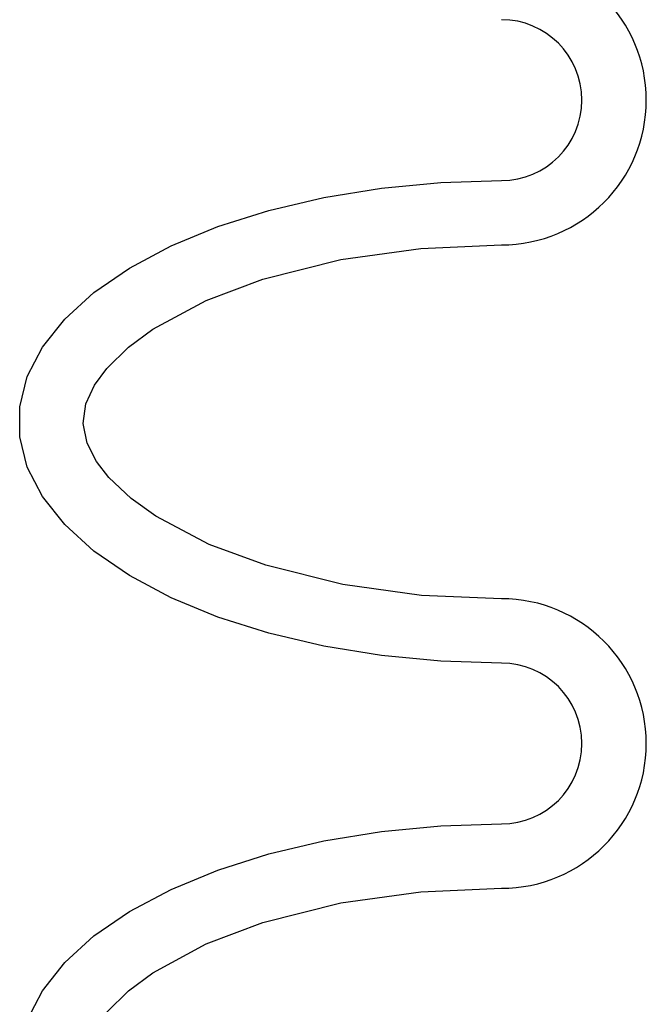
# Model space of a CAD drawing. Extents: x 990 to 4202, y -422 to 622.
# Tile 138 of 200: x 1593.8 to 1594.773, y -98.509 to -96.98. Entities that reach past the tile are written whole.
import ezdxf

# ---------------------------------------------------------------- set-up
doc = ezdxf.new("R2010")
doc.units = 0
doc.header["$MEASUREMENT"] = 0
doc.layers.add('SPILL-BUCKET', color=1, linetype='CONTINUOUS')

msp = doc.modelspace()

# ---------------------------------------------------------------- linework, layer by layer
at = {"layer": 'SPILL-BUCKET', "color": 1, "linetype": 'Continuous'}
for p, q in [((1594.4543, -97.23249), (1594.54823, -97.22953)), ((1594.27233, -97.25585), (1594.36184, -97.2413)), ((1594.36184, -97.2413), (1594.4543, -97.23249)), ((1594.18717, -97.27589), (1594.27233, -97.25585)), ((1594.1077, -97.3011), (1594.18717, -97.27589)), ((1594.03517, -97.3311), (1594.1077, -97.3011)), ((1593.97074, -97.3654), (1594.03517, -97.3311)), ((1594.29906, -97.35217), (1594.42287, -97.33489)), ((1594.42287, -97.33489), (1594.54823, -97.32946)), ((1594.1778, -97.38282), (1594.29906, -97.35217)), ((1593.91542, -97.40348), (1593.97074, -97.3654)), ((1594.08983, -97.41581), (1594.1778, -97.38282)), ((1593.87008, -97.44472), (1593.91542, -97.40348)), ((1594.0071, -97.46058), (1594.08983, -97.41581)), ((1593.83543, -97.48847), (1593.87008, -97.44472)), ((1593.96905, -97.48854), (1594.0071, -97.46058)), ((1593.81202, -97.53405), (1593.83543, -97.48847)), ((1593.93529, -97.52161), (1593.96905, -97.48854)), ((1593.80023, -97.58074), (1593.81202, -97.53405)), ((1593.91639, -97.54749), (1593.93529, -97.52161)), ((1593.90316, -97.57629), (1593.91639, -97.54749)), ((1593.80023, -97.6278), (1593.80023, -97.58074)), ((1593.89872, -97.60706), (1593.90316, -97.57629)), ((1593.90491, -97.6376), (1593.89872, -97.60706)), ((1593.81202, -97.67449), (1593.80023, -97.6278)), ((1593.91934, -97.66582), (1593.90491, -97.6376)), ((1593.93882, -97.69096), (1593.91934, -97.66582)), ((1593.83543, -97.72008), (1593.81202, -97.67449)), ((1593.97309, -97.72329), (1593.93882, -97.69096)), ((1593.87008, -97.76383), (1593.83543, -97.72008)), ((1594.01141, -97.75076), (1593.97309, -97.72329)), ((1594.09434, -97.79467), (1594.01141, -97.75076)), ((1593.91542, -97.80507), (1593.87008, -97.76383)), ((1594.18223, -97.82712), (1594.09434, -97.79467)), ((1593.97074, -97.84315), (1593.91542, -97.80507)), ((1594.30203, -97.85697), (1594.18223, -97.82712)), ((1594.03517, -97.87745), (1593.97074, -97.84315)), ((1594.42411, -97.8738), (1594.30203, -97.85697)), ((1594.1077, -97.90745), (1594.03517, -97.87745)), ((1594.54823, -97.87909), (1594.42411, -97.8738)), ((1594.55471, -97.87909), (1594.54823, -97.87909)), ((1594.18717, -97.93267), (1594.1077, -97.90745)), ((1594.27233, -97.9527), (1594.18717, -97.93267)), ((1594.36184, -97.96725), (1594.27233, -97.9527)), ((1594.4543, -97.97606), (1594.36184, -97.96725)), ((1594.54823, -97.97902), (1594.4543, -97.97606)), ((1594.36184, -98.24062), (1594.4543, -98.2318)), ((1594.4543, -98.2318), (1594.54823, -98.22885)), ((1594.18717, -98.2752), (1594.27233, -98.25516)), ((1594.27233, -98.25516), (1594.36184, -98.24062)), ((1594.1077, -98.30042), (1594.18717, -98.2752)), ((1594.03517, -98.33042), (1594.1077, -98.30042)), ((1593.97074, -98.36472), (1594.03517, -98.33042)), ((1594.42287, -98.33421), (1594.54823, -98.32878)), ((1594.29906, -98.35149), (1594.42287, -98.33421)), ((1594.1778, -98.38214), (1594.29906, -98.35149)), ((1593.91542, -98.40279), (1593.97074, -98.36472)), ((1594.08983, -98.41512), (1594.1778, -98.38214)), ((1593.87008, -98.44403), (1593.91542, -98.40279)), ((1594.0071, -98.45989), (1594.08983, -98.41512)), ((1593.83543, -98.48779), (1593.87008, -98.44403)), ((1593.96905, -98.48786), (1594.0071, -98.45989)), ((1593.81202, -98.53337), (1593.83543, -98.48779)), ((1593.93529, -98.52092), (1593.96905, -98.48786))]:
    msp.add_line(p, q, dxfattribs=at)
for centre, radius in [((1594.54823, -97.10462), 0.22485), ((1594.54823, -97.10462), 0.12491), ((1594.54823, -98.10393), 0.22485), ((1594.54823, -98.10393), 0.12491)]:
    msp.add_arc(centre, radius, 270, 90, dxfattribs=at)

doc.saveas('drawing.dxf')
